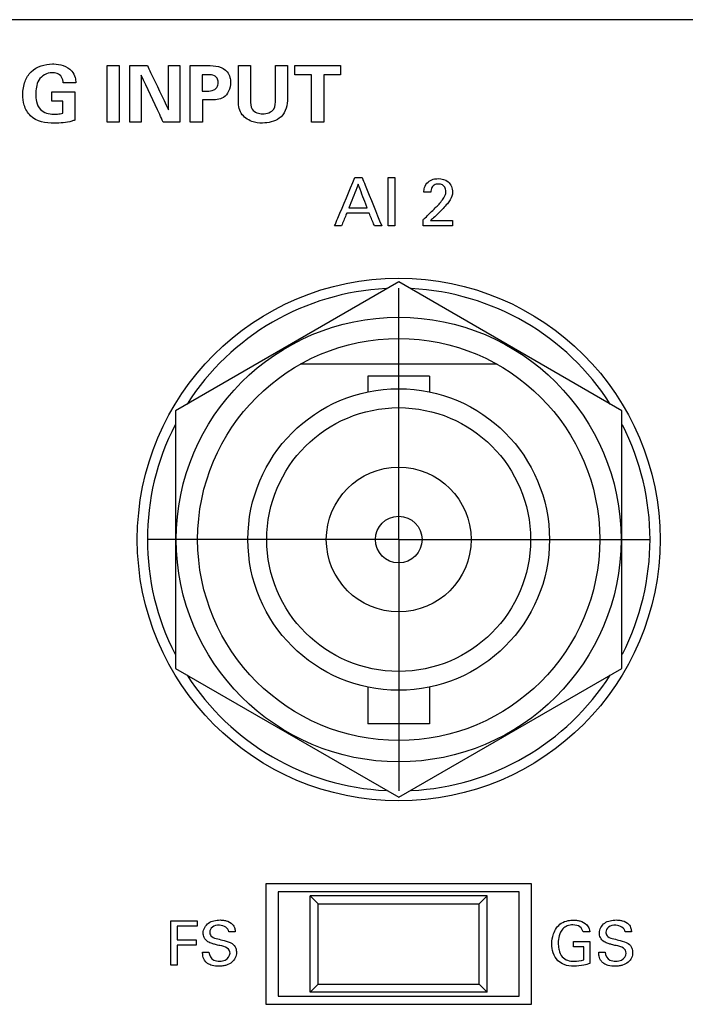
# Model space of a CAD drawing. Header units: inches. Extents: x 0 to 34, y 0 to 22.
# Tile 44 of 111: x 10.9 to 11.7, y 13 to 14.3. Entities that reach past the tile are written whole.
import ezdxf

# ---------------------------------------------------------------- set-up
doc = ezdxf.new("R2010")
doc.units = ezdxf.units.IN
doc.header["$LTSCALE"] = 1.87
doc.header["$MEASUREMENT"] = 0
doc.linetypes.add('CENTER', pattern=[0.6, 0.375, -0.075, 0.075, -0.075])
doc.layers.get('0').update_dxf_attribs({"linetype": 'CONTINUOUS'})
doc.layers.add('DATUMCURVES', color=7, linetype='CONTINUOUS')
doc.layers.add('DEFAULT_1', color=7, linetype='CENTER')

msp = doc.modelspace()

# ---------------------------------------------------------------- linework, layer by layer
at = {"color": 7, "linetype": 'CONTINUOUS'}
for p, q in [((11.336, 13.927), (11.0585, 13.7667)), ((11.6135, 13.7667), (11.336, 13.927)), ((11.4584, 13.8245), (11.2136, 13.8245)), ((11.2975, 13.8098), (11.2975, 13.79)), ((11.3745, 13.8098), (11.2975, 13.8098)), ((11.3745, 13.8098), (11.3745, 13.79)), ((11.0585, 13.7667), (11.0585, 13.4463)), ((11.6135, 13.4463), (11.6135, 13.7667)), ((11.0585, 13.4463), (11.336, 13.2861)), ((11.336, 13.2861), (11.6135, 13.4463)), ((11.2975, 13.423), (11.2975, 13.3773)), ((11.3745, 13.423), (11.3745, 13.3773)), ((11.3745, 13.3773), (11.2975, 13.3773)), ((11.171, 13.1785), (11.171, 13.0285)), ((11.501, 13.1785), (11.171, 13.1785)), ((11.501, 13.0285), (11.501, 13.1785)), ((11.186, 13.1685), (11.186, 13.0385)), ((11.486, 13.1685), (11.186, 13.1685)), ((11.226, 13.1635), (11.236, 13.1535)), ((11.226, 13.0435), (11.226, 13.1635)), ((11.446, 13.1635), (11.226, 13.1635)), ((11.436, 13.1535), (11.446, 13.1635)), ((11.446, 13.0435), (11.446, 13.1635)), ((11.486, 13.0385), (11.486, 13.1685)), ((11.236, 13.0535), (11.236, 13.1535)), ((11.236, 13.1535), (11.436, 13.1535)), ((11.436, 13.0535), (11.436, 13.1535)), ((11.226, 13.0435), (11.236, 13.0535)), ((11.236, 13.0535), (11.436, 13.0535)), ((11.436, 13.0535), (11.446, 13.0435)), ((11.446, 13.0435), (11.226, 13.0435)), ((11.171, 13.0285), (11.501, 13.0285)), ((11.186, 13.0385), (11.486, 13.0385))]:
    msp.add_line(p, q, dxfattribs=at)
for radius in [0.325, 0.2765, 0.25, 0.1875, 0.164, 0.09, 0.029]:
    msp.add_circle((11.336, 13.6065), radius, dxfattribs=at)
for start, end in [(92.8821, 147.3645), (32.6355, 87.1179), (152.8684, 207.1316), (332.8684, 27.1316), (212.6355, 267.1179), (272.8821, 327.3645)]:
    msp.add_arc((11.336, 13.6065), 0.3125, start, end, dxfattribs=at)
at = {"layer": 'DATUMCURVES', "color": 40, "linetype": 'CONTINUOUS'}
for points, knots in [([(8.8225, 14.253, 0.8645), (9.0183, 14.253, 0.8645), (10.2716, 14.253, 0.8645), (11.525, 14.253, 0.8645), (12.5825, 14.253, 0.8645)], [0, 0, 0, 0, 0.15625, 1, 1, 1, 1]), ([(10.9079, 14.1242, 0.8645), (10.8974, 14.1242, 0.8645), (10.8796, 14.1273, 0.8645), (10.8697, 14.1459, 0.8645), (10.8681, 14.1609, 0.8645), (10.8701, 14.1758, 0.8645), (10.8808, 14.1932, 0.8645), (10.8965, 14.198, 0.8645), (10.9065, 14.198, 0.8645), (10.907, 14.198, 0.8645)], [0, 0, 0, 0, 0.260073, 0.387073, 0.496285, 0.63518, 0.753427, 0.987589, 1, 1, 1, 1]), ([(10.907, 14.198, 0.8645), (10.9111, 14.1979, 0.8645), (10.9192, 14.1966, 0.8645), (10.9294, 14.1907, 0.8645), (10.934, 14.182, 0.8645), (10.9344, 14.1767, 0.8645), (10.9345, 14.1744, 0.8645)], [0, 0, 0, 0, 0.295758, 0.608711, 0.831337, 1, 1, 1, 1]), ([(10.9735, 14.1962, 0.8645), (10.9743, 14.1962, 0.8645), (10.9793, 14.1962, 0.8645), (10.9843, 14.1962, 0.8645), (10.9885, 14.1962, 0.8645)], [0, 0, 0, 0, 0.15625, 1, 1, 1, 1]), ([(10.9735, 14.1257, 0.8645), (10.9735, 14.1294, 0.8645), (10.9735, 14.1529, 0.8645), (10.9735, 14.1764, 0.8645), (10.9735, 14.1962, 0.8645)], [0, 0, 0, 0, 0.15625, 1, 1, 1, 1]), ([(10.9885, 14.1962, 0.8645), (10.9885, 14.1926, 0.8645), (10.9885, 14.1691, 0.8645), (10.9885, 14.1456, 0.8645), (10.9885, 14.1257, 0.8645)], [0, 0, 0, 0, 0.15625, 1, 1, 1, 1]), ([(11.0017, 14.196, 0.8645), (11.0028, 14.196, 0.8645), (11.0101, 14.196, 0.8645), (11.0173, 14.196, 0.8645), (11.0235, 14.196, 0.8645)], [0, 0, 0, 0, 0.15625, 1, 1, 1, 1]), ([(11.0017, 14.1257, 0.8645), (11.0017, 14.1294, 0.8645), (11.0017, 14.1528, 0.8645), (11.0017, 14.1763, 0.8645), (11.0017, 14.196, 0.8645)], [0, 0, 0, 0, 0.15625, 1, 1, 1, 1]), ([(11.0235, 14.196, 0.8645), (11.0248, 14.1931, 0.8645), (11.0336, 14.1747, 0.8645), (11.0424, 14.1563, 0.8645), (11.0498, 14.1407, 0.8645)], [0, 0, 0, 0, 0.15625, 1, 1, 1, 1]), ([(11.0498, 14.1407, 0.8645), (11.0498, 14.1436, 0.8645), (11.0498, 14.162, 0.8645), (11.0498, 14.1805, 0.8645), (11.0498, 14.196, 0.8645)], [0, 0, 0, 0, 0.15625, 1, 1, 1, 1]), ([(11.0638, 14.196, 0.8645), (11.0638, 14.1924, 0.8645), (11.0638, 14.1689, 0.8645), (11.0638, 14.1455, 0.8645), (11.0638, 14.1257, 0.8645)], [0, 0, 0, 0, 0.15625, 1, 1, 1, 1]), ([(11.0766, 14.1958, 0.8645), (11.0778, 14.1958, 0.8645), (11.085, 14.1958, 0.8645), (11.0922, 14.1958, 0.8645), (11.0983, 14.1958, 0.8645)], [0, 0, 0, 0, 0.15625, 1, 1, 1, 1]), ([(11.0766, 14.1257, 0.8645), (11.0766, 14.1294, 0.8645), (11.0766, 14.1528, 0.8645), (11.0766, 14.1761, 0.8645), (11.0766, 14.1958, 0.8645)], [0, 0, 0, 0, 0.15625, 1, 1, 1, 1]), ([(11.0983, 14.1958, 0.8645), (11.1029, 14.1958, 0.8645), (11.1118, 14.1959, 0.8645), (11.1225, 14.19, 0.8645), (11.1265, 14.1818, 0.8645), (11.1274, 14.1734, 0.8645), (11.1256, 14.164, 0.8645), (11.1172, 14.1537, 0.8645), (11.1075, 14.1531, 0.8645), (11.1021, 14.1531, 0.8645)], [0, 0, 0, 0, 0.177804, 0.337103, 0.436449, 0.51707, 0.662112, 0.791025, 1, 1, 1, 1]), ([(11.1367, 14.1538, 0.8645), (11.1367, 14.156, 0.8645), (11.1367, 14.17, 0.8645), (11.1367, 14.184, 0.8645), (11.1367, 14.1958, 0.8645)], [0, 0, 0, 0, 0.15625, 1, 1, 1, 1]), ([(11.1367, 14.1958, 0.8645), (11.1375, 14.1958, 0.8645), (11.1425, 14.1958, 0.8645), (11.1475, 14.1958, 0.8645), (11.1518, 14.1958, 0.8645)], [0, 0, 0, 0, 0.15625, 1, 1, 1, 1]), ([(11.1518, 14.1958, 0.8645), (11.1518, 14.1936, 0.8645), (11.1518, 14.1793, 0.8645), (11.1518, 14.1651, 0.8645), (11.1518, 14.1531, 0.8645)], [0, 0, 0, 0, 0.15625, 1, 1, 1, 1]), ([(11.1829, 14.1538, 0.8645), (11.1829, 14.156, 0.8645), (11.1829, 14.17, 0.8645), (11.1829, 14.184, 0.8645), (11.1829, 14.1958, 0.8645)], [0, 0, 0, 0, 0.15625, 1, 1, 1, 1]), ([(11.1829, 14.1958, 0.8645), (11.1837, 14.1958, 0.8645), (11.1886, 14.1958, 0.8645), (11.1934, 14.1958, 0.8645), (11.1976, 14.1958, 0.8645)], [0, 0, 0, 0, 0.15625, 1, 1, 1, 1]), ([(11.1976, 14.1958, 0.8645), (11.1976, 14.1935, 0.8645), (11.1976, 14.1789, 0.8645), (11.1976, 14.1643, 0.8645), (11.1976, 14.152, 0.8645)], [0, 0, 0, 0, 0.15625, 1, 1, 1, 1]), ([(11.2067, 14.196, 0.8645), (11.2097, 14.196, 0.8645), (11.2287, 14.196, 0.8645), (11.2477, 14.196, 0.8645), (11.2637, 14.196, 0.8645)], [0, 0, 0, 0, 0.15625, 1, 1, 1, 1]), ([(10.9051, 14.187, 0.8645), (10.8988, 14.187, 0.8645), (10.8886, 14.1813, 0.8645), (10.8852, 14.1691, 0.8645), (10.8844, 14.1601, 0.8645), (10.8852, 14.1505, 0.8645), (10.8904, 14.1383, 0.8645), (10.9011, 14.1354, 0.8645), (10.907, 14.1354, 0.8645)], [0, 0, 0, 0, 0.25565, 0.378813, 0.496177, 0.619158, 0.76456, 1, 1, 1, 1]), ([(10.9188, 14.1744, 0.8645), (10.9187, 14.1769, 0.8645), (10.9177, 14.182, 0.8645), (10.9117, 14.1865, 0.8645), (10.9072, 14.187, 0.8645), (10.9051, 14.187, 0.8645)], [0, 0, 0, 0, 0.354875, 0.705728, 1, 1, 1, 1]), ([(11.0431, 14.1257, 0.8645), (11.0417, 14.1288, 0.8645), (11.0326, 14.1482, 0.8645), (11.0235, 14.1677, 0.8645), (11.0159, 14.1841, 0.8645)], [0, 0, 0, 0, 0.15625, 1, 1, 1, 1]), ([(11.0159, 14.1841, 0.8645), (11.0159, 14.181, 0.8645), (11.0159, 14.1616, 0.8645), (11.0159, 14.1421, 0.8645), (11.0159, 14.1257, 0.8645)], [0, 0, 0, 0, 0.15625, 1, 1, 1, 1]), ([(11.0915, 14.1845, 0.8645), (11.0915, 14.1834, 0.8645), (11.0915, 14.1767, 0.8645), (11.0915, 14.1699, 0.8645), (11.0915, 14.1642, 0.8645)], [0, 0, 0, 0, 0.15625, 1, 1, 1, 1]), ([(11.0975, 14.1642, 0.8645), (11.1005, 14.1642, 0.8645), (11.1053, 14.1643, 0.8645), (11.1108, 14.1689, 0.8645), (11.1118, 14.1747, 0.8645), (11.1109, 14.1803, 0.8645), (11.106, 14.1844, 0.8645), (11.1017, 14.1845, 0.8645), (11.0991, 14.1845, 0.8645)], [0, 0, 0, 0, 0.234171, 0.361588, 0.529363, 0.678846, 0.792363, 1, 1, 1, 1]), ([(11.2276, 14.1844, 0.8645), (11.2265, 14.1844, 0.8645), (11.2196, 14.1844, 0.8645), (11.2126, 14.1844, 0.8645), (11.2067, 14.1844, 0.8645)], [0, 0, 0, 0, 0.15625, 1, 1, 1, 1]), ([(11.2276, 14.1257, 0.8645), (11.2276, 14.1288, 0.8645), (11.2276, 14.1483, 0.8645), (11.2276, 14.1679, 0.8645), (11.2276, 14.1844, 0.8645)], [0, 0, 0, 0, 0.15625, 1, 1, 1, 1]), ([(11.2637, 14.1844, 0.8645), (11.2626, 14.1844, 0.8645), (11.2556, 14.1844, 0.8645), (11.2487, 14.1844, 0.8645), (11.2428, 14.1844, 0.8645)], [0, 0, 0, 0, 0.15625, 1, 1, 1, 1]), ([(11.2428, 14.1844, 0.8645), (11.2428, 14.1813, 0.8645), (11.2428, 14.1618, 0.8645), (11.2428, 14.1422, 0.8645), (11.2428, 14.1257, 0.8645)], [0, 0, 0, 0, 0.15625, 1, 1, 1, 1]), ([(10.9345, 14.1744, 0.8645), (10.9337, 14.1744, 0.8645), (10.9285, 14.1744, 0.8645), (10.9232, 14.1744, 0.8645), (10.9188, 14.1744, 0.8645)], [0, 0, 0, 0, 0.15625, 1, 1, 1, 1]), ([(10.9048, 14.1632, 0.8645), (10.9063, 14.1632, 0.8645), (10.9159, 14.1632, 0.8645), (10.9255, 14.1632, 0.8645), (10.9335, 14.1632, 0.8645)], [0, 0, 0, 0, 0.15625, 1, 1, 1, 1]), ([(10.9335, 14.1632, 0.8645), (10.9335, 14.1613, 0.8645), (10.9335, 14.1496, 0.8645), (10.9335, 14.1379, 0.8645), (10.9335, 14.1281, 0.8645)], [0, 0, 0, 0, 0.15625, 1, 1, 1, 1]), ([(10.9185, 14.1367, 0.8645), (10.9185, 14.1375, 0.8645), (10.9185, 14.1424, 0.8645), (10.9185, 14.1473, 0.8645), (10.9185, 14.1515, 0.8645)], [0, 0, 0, 0, 0.15625, 1, 1, 1, 1]), ([(11.0919, 14.1531, 0.8645), (11.0919, 14.1516, 0.8645), (11.0919, 14.1425, 0.8645), (11.0919, 14.1334, 0.8645), (11.0919, 14.1257, 0.8645)], [0, 0, 0, 0, 0.15625, 1, 1, 1, 1]), ([(11.1976, 14.152, 0.8645), (11.1976, 14.144, 0.8645), (11.1921, 14.1312, 0.8645), (11.1777, 14.1253, 0.8645), (11.1659, 14.1239, 0.8645), (11.1522, 14.1256, 0.8645), (11.1406, 14.1337, 0.8645), (11.1367, 14.1448, 0.8645), (11.1367, 14.1508, 0.8645), (11.1367, 14.1538, 0.8645)], [0, 0, 0, 0, 0.255118, 0.371964, 0.488298, 0.632862, 0.809006, 0.902758, 1, 1, 1, 1]), ([(11.1518, 14.1531, 0.8645), (11.1518, 14.1491, 0.8645), (11.1518, 14.1392, 0.8645), (11.1623, 14.1358, 0.8645), (11.167, 14.1358, 0.8645)], [0, 0, 0, 0, 0.449639, 1, 1, 1, 1]), ([(11.167, 14.1358, 0.8645), (11.172, 14.1358, 0.8645), (11.1828, 14.1395, 0.8645), (11.1829, 14.1498, 0.8645), (11.1829, 14.1538, 0.8645)], [0, 0, 0, 0, 0.550982, 1, 1, 1, 1]), ([(10.907, 14.1354, 0.8645), (10.9085, 14.1354, 0.8645), (10.9124, 14.1354, 0.8645), (10.9162, 14.1361, 0.8645), (10.9185, 14.1367, 0.8645)], [0, 0, 0, 0, 0.400598, 1, 1, 1, 1]), ([(10.9335, 14.1281, 0.8645), (10.9322, 14.1276, 0.8645), (10.924, 14.1249, 0.8645), (10.9152, 14.1242, 0.8645), (10.9079, 14.1242, 0.8645)], [0, 0, 0, 0, 0.156099, 1, 1, 1, 1]), ([(10.9885, 14.1257, 0.8645), (10.9878, 14.1257, 0.8645), (10.9827, 14.1257, 0.8645), (10.9777, 14.1257, 0.8645), (10.9735, 14.1257, 0.8645)], [0, 0, 0, 0, 0.15625, 1, 1, 1, 1]), ([(11.0159, 14.1257, 0.8645), (11.0151, 14.1257, 0.8645), (11.0104, 14.1257, 0.8645), (11.0057, 14.1257, 0.8645), (11.0017, 14.1257, 0.8645)], [0, 0, 0, 0, 0.15625, 1, 1, 1, 1]), ([(11.0638, 14.1257, 0.8645), (11.0627, 14.1257, 0.8645), (11.0558, 14.1257, 0.8645), (11.0489, 14.1257, 0.8645), (11.0431, 14.1257, 0.8645)], [0, 0, 0, 0, 0.15625, 1, 1, 1, 1]), ([(11.0919, 14.1257, 0.8645), (11.0911, 14.1257, 0.8645), (11.086, 14.1257, 0.8645), (11.0809, 14.1257, 0.8645), (11.0766, 14.1257, 0.8645)], [0, 0, 0, 0, 0.15625, 1, 1, 1, 1]), ([(11.2428, 14.1257, 0.8645), (11.242, 14.1257, 0.8645), (11.2369, 14.1257, 0.8645), (11.2319, 14.1257, 0.8645), (11.2276, 14.1257, 0.8645)], [0, 0, 0, 0, 0.15625, 1, 1, 1, 1]), ([(11.2563, 13.9965, 0.8645), (11.2576, 13.9997, 0.8645), (11.2661, 14.0197, 0.8645), (11.2745, 14.0398, 0.8645), (11.2816, 14.0567, 0.8645)], [0, 0, 0, 0, 0.15625, 1, 1, 1, 1]), ([(11.2905, 14.0567, 0.8645), (11.2918, 14.0536, 0.8645), (11.2999, 14.0335, 0.8645), (11.308, 14.0134, 0.8645), (11.3149, 13.9965, 0.8645)], [0, 0, 0, 0, 0.15625, 1, 1, 1, 1]), ([(11.323, 13.9965, 0.8645), (11.323, 13.9997, 0.8645), (11.323, 14.0197, 0.8645), (11.323, 14.0398, 0.8645), (11.323, 14.0567, 0.8645)], [0, 0, 0, 0, 0.15625, 1, 1, 1, 1]), ([(11.3314, 14.0567, 0.8645), (11.3314, 14.0536, 0.8645), (11.3314, 14.0335, 0.8645), (11.3314, 14.0134, 0.8645), (11.3314, 13.9965, 0.8645)], [0, 0, 0, 0, 0.15625, 1, 1, 1, 1]), ([(11.2857, 14.0484, 0.8645), (11.2851, 14.0469, 0.8645), (11.2812, 14.0371, 0.8645), (11.2773, 14.0272, 0.8645), (11.274, 14.0189, 0.8645)], [0, 0, 0, 0, 0.15625, 1, 1, 1, 1]), ([(11.2968, 14.0189, 0.8645), (11.2962, 14.0205, 0.8645), (11.2925, 14.0303, 0.8645), (11.2888, 14.0401, 0.8645), (11.2857, 14.0484, 0.8645)], [0, 0, 0, 0, 0.15625, 1, 1, 1, 1]), ([(11.3673, 14.0384, 0.8645), (11.3674, 14.0404, 0.8645), (11.3678, 14.0451, 0.8645), (11.3719, 14.0514, 0.8645), (11.3786, 14.0548, 0.8645), (11.3873, 14.0558, 0.8645), (11.3992, 14.0531, 0.8645), (11.403, 14.0432, 0.8645), (11.403, 14.0384, 0.8645)], [0, 0, 0, 0, 0.10707, 0.258378, 0.390775, 0.504273, 0.739359, 1, 1, 1, 1]), ([(11.3788, 14.0463, 0.8645), (11.3782, 14.0457, 0.8645), (11.3764, 14.0434, 0.8645), (11.376, 14.0404, 0.8645), (11.376, 14.0384, 0.8645)], [0, 0, 0, 0, 0.290192, 1, 1, 1, 1]), ([(11.3815, 14.0189, 0.8645), (11.3847, 14.022, 0.8645), (11.3893, 14.0269, 0.8645), (11.3939, 14.0338, 0.8645), (11.3951, 14.0395, 0.8645), (11.394, 14.0445, 0.8645), (11.3902, 14.0481, 0.8645), (11.3853, 14.0488, 0.8645), (11.3811, 14.0481, 0.8645), (11.3792, 14.0466, 0.8645), (11.3788, 14.0463, 0.8645)], [0, 0, 0, 0, 0.28651, 0.428539, 0.528289, 0.65656, 0.738126, 0.846356, 0.964974, 1, 1, 1, 1]), ([(11.403, 14.0384, 0.8645), (11.403, 14.0352, 0.8645), (11.401, 14.0298, 0.8645), (11.3978, 14.0257, 0.8645), (11.3965, 14.024, 0.8645)], [0, 0, 0, 0, 0.609672, 1, 1, 1, 1]), ([(11.2714, 14.0122, 0.8645), (11.271, 14.0114, 0.8645), (11.2689, 14.0062, 0.8645), (11.2667, 14.0009, 0.8645), (11.2649, 13.9965, 0.8645)], [0, 0, 0, 0, 0.15625, 1, 1, 1, 1]), ([(11.2993, 14.0122, 0.8645), (11.2978, 14.0122, 0.8645), (11.2885, 14.0122, 0.8645), (11.2792, 14.0122, 0.8645), (11.2714, 14.0122, 0.8645)], [0, 0, 0, 0, 0.15625, 1, 1, 1, 1]), ([(11.274, 14.0189, 0.8645), (11.2752, 14.0189, 0.8645), (11.2828, 14.0189, 0.8645), (11.2904, 14.0189, 0.8645), (11.2968, 14.0189, 0.8645)], [0, 0, 0, 0, 0.15625, 1, 1, 1, 1]), ([(11.3058, 13.9965, 0.8645), (11.3055, 13.9973, 0.8645), (11.3033, 14.0026, 0.8645), (11.3011, 14.0078, 0.8645), (11.2993, 14.0122, 0.8645)], [0, 0, 0, 0, 0.15625, 1, 1, 1, 1]), ([(11.3665, 14.0041, 0.8645), (11.3672, 14.0049, 0.8645), (11.3723, 14.0098, 0.8645), (11.3773, 14.0148, 0.8645), (11.3815, 14.0189, 0.8645)], [0, 0, 0, 0, 0.15625, 1, 1, 1, 1]), ([(11.4031, 13.9965, 0.8645), (11.4012, 13.9965, 0.8645), (11.389, 13.9965, 0.8645), (11.3768, 13.9965, 0.8645), (11.3665, 13.9965, 0.8645)], [0, 0, 0, 0, 0.15625, 1, 1, 1, 1]), ([(11.3757, 14.0031, 0.8645), (11.3771, 14.0031, 0.8645), (11.3863, 14.0031, 0.8645), (11.3954, 14.0031, 0.8645), (11.4031, 14.0031, 0.8645)], [0, 0, 0, 0, 0.15625, 1, 1, 1, 1]), ([(11.0527, 13.1323, 0.8645), (11.0544, 13.1323, 0.8645), (11.0653, 13.1323, 0.8645), (11.0763, 13.1323, 0.8645), (11.0855, 13.1323, 0.8645)], [0, 0, 0, 0, 0.15625, 1, 1, 1, 1]), ([(11.0527, 13.0772, 0.8645), (11.0527, 13.08, 0.8645), (11.0527, 13.0984, 0.8645), (11.0527, 13.1168, 0.8645), (11.0527, 13.1323, 0.8645)], [0, 0, 0, 0, 0.15625, 1, 1, 1, 1]), ([(11.1263, 13.0922, 0.8645), (11.1263, 13.0946, 0.8645), (11.1227, 13.1002, 0.8645), (11.1149, 13.1011, 0.8645), (11.1086, 13.1028, 0.8645), (11.1035, 13.1041, 0.8645), (11.0981, 13.1061, 0.8645), (11.0937, 13.111, 0.8645), (11.0919, 13.12, 0.8645), (11.0971, 13.1293, 0.8645), (11.1063, 13.1328, 0.8645), (11.1133, 13.1336, 0.8645), (11.1177, 13.1332, 0.8645), (11.1196, 13.1329, 0.8645)], [0, 0, 0, 0, 0.089355, 0.210967, 0.281652, 0.334719, 0.408479, 0.494791, 0.567043, 0.74124, 0.832927, 0.929473, 1, 1, 1, 1]), ([(11.1249, 13.1186, 0.8645), (11.1246, 13.1233, 0.8645), (11.1147, 13.1284, 0.8645), (11.1042, 13.126, 0.8645), (11.1009, 13.1204, 0.8645), (11.101, 13.1178, 0.8645), (11.1011, 13.1176, 0.8645)], [0, 0, 0, 0, 0.458049, 0.755101, 0.988313, 1, 1, 1, 1]), ([(11.1196, 13.1329, 0.8645), (11.1202, 13.1328, 0.8645), (11.1238, 13.1319, 0.8645), (11.1292, 13.1293, 0.8645), (11.1324, 13.1234, 0.8645), (11.1327, 13.12, 0.8645), (11.1328, 13.1186, 0.8645)], [0, 0, 0, 0, 0.088559, 0.522999, 0.796257, 1, 1, 1, 1]), ([(11.5264, 13.1038, 0.8645), (11.5264, 13.1079, 0.8645), (11.5278, 13.1176, 0.8645), (11.5354, 13.1291, 0.8645), (11.546, 13.1328, 0.8645), (11.5525, 13.1333, 0.8645), (11.5574, 13.1331, 0.8645), (11.5632, 13.1321, 0.8645), (11.5693, 13.1288, 0.8645), (11.573, 13.1231, 0.8645), (11.5734, 13.1199, 0.8645), (11.5735, 13.1186, 0.8645)], [0, 0, 0, 0, 0.170715, 0.40006, 0.528657, 0.621315, 0.671705, 0.730163, 0.866047, 0.945297, 1, 1, 1, 1]), ([(11.5652, 13.1186, 0.8645), (11.5648, 13.121, 0.8645), (11.5616, 13.1262, 0.8645), (11.5533, 13.1276, 0.8645), (11.5457, 13.1267, 0.8645), (11.5389, 13.1221, 0.8645), (11.5351, 13.1141, 0.8645), (11.5341, 13.1053, 0.8645), (11.5346, 13.0999, 0.8645), (11.5351, 13.0974, 0.8645)], [0, 0, 0, 0, 0.128922, 0.289469, 0.416764, 0.531178, 0.710417, 0.867979, 1, 1, 1, 1]), ([(11.6189, 13.0922, 0.8645), (11.6189, 13.0946, 0.8645), (11.6154, 13.1002, 0.8645), (11.6075, 13.1011, 0.8645), (11.6012, 13.1028, 0.8645), (11.5961, 13.1041, 0.8645), (11.5908, 13.1061, 0.8645), (11.5864, 13.111, 0.8645), (11.5846, 13.12, 0.8645), (11.5898, 13.1293, 0.8645), (11.599, 13.1328, 0.8645), (11.6059, 13.1336, 0.8645), (11.6103, 13.1332, 0.8645), (11.6122, 13.1329, 0.8645)], [0, 0, 0, 0, 0.089348, 0.210895, 0.281581, 0.334649, 0.408409, 0.494762, 0.567016, 0.741232, 0.832942, 0.9295, 1, 1, 1, 1]), ([(11.6175, 13.1186, 0.8645), (11.6172, 13.1233, 0.8645), (11.6073, 13.1284, 0.8645), (11.5968, 13.126, 0.8645), (11.5936, 13.1204, 0.8645), (11.5937, 13.1178, 0.8645), (11.5937, 13.1176, 0.8645)], [0, 0, 0, 0, 0.458035, 0.755042, 0.988312, 1, 1, 1, 1]), ([(11.6122, 13.1329, 0.8645), (11.6128, 13.1328, 0.8645), (11.6165, 13.1319, 0.8645), (11.6219, 13.1293, 0.8645), (11.6251, 13.1234, 0.8645), (11.6253, 13.12, 0.8645), (11.6254, 13.1186, 0.8645)], [0, 0, 0, 0, 0.088533, 0.522852, 0.796215, 1, 1, 1, 1]), ([(11.0855, 13.1258, 0.8645), (11.0842, 13.1258, 0.8645), (11.0759, 13.1258, 0.8645), (11.0675, 13.1258, 0.8645), (11.0605, 13.1258, 0.8645)], [0, 0, 0, 0, 0.15625, 1, 1, 1, 1]), ([(11.0605, 13.1258, 0.8645), (11.0605, 13.1249, 0.8645), (11.0605, 13.1192, 0.8645), (11.0605, 13.1135, 0.8645), (11.0605, 13.1086, 0.8645)], [0, 0, 0, 0, 0.15625, 1, 1, 1, 1]), ([(11.1011, 13.1176, 0.8645), (11.1012, 13.1158, 0.8645), (11.1035, 13.1112, 0.8645), (11.1084, 13.1105, 0.8645), (11.111, 13.1098, 0.8645)], [0, 0, 0, 0, 0.406292, 1, 1, 1, 1]), ([(11.5937, 13.1176, 0.8645), (11.5938, 13.1158, 0.8645), (11.5961, 13.1112, 0.8645), (11.601, 13.1105, 0.8645), (11.6036, 13.1098, 0.8645)], [0, 0, 0, 0, 0.406315, 1, 1, 1, 1]), ([(11.0605, 13.1086, 0.8645), (11.0617, 13.1086, 0.8645), (11.0696, 13.1086, 0.8645), (11.0774, 13.1086, 0.8645), (11.0841, 13.1086, 0.8645)], [0, 0, 0, 0, 0.15625, 1, 1, 1, 1]), ([(11.0841, 13.1022, 0.8645), (11.0828, 13.1022, 0.8645), (11.075, 13.1022, 0.8645), (11.0671, 13.1022, 0.8645), (11.0605, 13.1022, 0.8645)], [0, 0, 0, 0, 0.15625, 1, 1, 1, 1]), ([(11.0605, 13.1022, 0.8645), (11.0605, 13.1009, 0.8645), (11.0605, 13.0925, 0.8645), (11.0605, 13.0842, 0.8645), (11.0605, 13.0772, 0.8645)], [0, 0, 0, 0, 0.15625, 1, 1, 1, 1]), ([(11.1288, 13.104, 0.8645), (11.1309, 13.1027, 0.8645), (11.1337, 13.099, 0.8645), (11.1344, 13.0936, 0.8645), (11.134, 13.0895, 0.8645), (11.1326, 13.0851, 0.8645), (11.1288, 13.0802, 0.8645), (11.1229, 13.0773, 0.8645), (11.1173, 13.076, 0.8645), (11.1113, 13.0757, 0.8645), (11.1048, 13.0763, 0.8645), (11.1001, 13.0783, 0.8645), (11.0984, 13.0794, 0.8645)], [0, 0, 0, 0, 0.128911, 0.217512, 0.278519, 0.3373, 0.4549, 0.587213, 0.663947, 0.749704, 0.896414, 1, 1, 1, 1]), ([(11.111, 13.1098, 0.8645), (11.1136, 13.1092, 0.8645), (11.1196, 13.1076, 0.8645), (11.1258, 13.106, 0.8645), (11.1288, 13.104, 0.8645)], [0, 0, 0, 0, 0.433463, 1, 1, 1, 1]), ([(11.5737, 13.0793, 0.8645), (11.5713, 13.0785, 0.8645), (11.5648, 13.0766, 0.8645), (11.554, 13.0755, 0.8645), (11.5425, 13.0767, 0.8645), (11.533, 13.0827, 0.8645), (11.5274, 13.0923, 0.8645), (11.5264, 13.1, 0.8645), (11.5264, 13.1038, 0.8645)], [0, 0, 0, 0, 0.120758, 0.310242, 0.50445, 0.645812, 0.821225, 1, 1, 1, 1]), ([(11.5535, 13.1065, 0.8645), (11.5545, 13.1065, 0.8645), (11.5613, 13.1065, 0.8645), (11.568, 13.1065, 0.8645), (11.5737, 13.1065, 0.8645)], [0, 0, 0, 0, 0.15625, 1, 1, 1, 1]), ([(11.5737, 13.1065, 0.8645), (11.5737, 13.1051, 0.8645), (11.5737, 13.096, 0.8645), (11.5737, 13.0869, 0.8645), (11.5737, 13.0793, 0.8645)], [0, 0, 0, 0, 0.15625, 1, 1, 1, 1]), ([(11.6214, 13.104, 0.8645), (11.6235, 13.1027, 0.8645), (11.6263, 13.099, 0.8645), (11.6271, 13.0936, 0.8645), (11.6267, 13.0895, 0.8645), (11.6253, 13.0851, 0.8645), (11.6214, 13.0802, 0.8645), (11.6156, 13.0773, 0.8645), (11.61, 13.076, 0.8645), (11.6039, 13.0757, 0.8645), (11.5974, 13.0763, 0.8645), (11.5927, 13.0783, 0.8645), (11.591, 13.0794, 0.8645)], [0, 0, 0, 0, 0.128869, 0.217473, 0.278476, 0.337258, 0.454868, 0.587183, 0.663902, 0.749628, 0.89642, 1, 1, 1, 1]), ([(11.6036, 13.1098, 0.8645), (11.6062, 13.1092, 0.8645), (11.6122, 13.1076, 0.8645), (11.6184, 13.106, 0.8645), (11.6214, 13.104, 0.8645)], [0, 0, 0, 0, 0.433488, 1, 1, 1, 1]), ([(11.0984, 13.0794, 0.8645), (11.0972, 13.0802, 0.8645), (11.0945, 13.0826, 0.8645), (11.0924, 13.0876, 0.8645), (11.0922, 13.0916, 0.8645), (11.0922, 13.0933, 0.8645)], [0, 0, 0, 0, 0.255041, 0.678849, 1, 1, 1, 1]), ([(11.1001, 13.0933, 0.8645), (11.1003, 13.0895, 0.8645), (11.1042, 13.0824, 0.8645), (11.1109, 13.0823, 0.8645), (11.1134, 13.0823, 0.8645)], [0, 0, 0, 0, 0.603146, 1, 1, 1, 1]), ([(11.1134, 13.0823, 0.8645), (11.1157, 13.0823, 0.8645), (11.1217, 13.0827, 0.8645), (11.1263, 13.0887, 0.8645), (11.1263, 13.0922, 0.8645)], [0, 0, 0, 0, 0.395812, 1, 1, 1, 1]), ([(11.5351, 13.0974, 0.8645), (11.5352, 13.097, 0.8645), (11.536, 13.0934, 0.8645), (11.5383, 13.0873, 0.8645), (11.546, 13.0826, 0.8645), (11.5554, 13.0816, 0.8645), (11.5622, 13.0826, 0.8645), (11.5661, 13.0838, 0.8645)], [0, 0, 0, 0, 0.03179, 0.278472, 0.480381, 0.689, 1, 1, 1, 1]), ([(11.5661, 13.0838, 0.8645), (11.5661, 13.0846, 0.8645), (11.5661, 13.0901, 0.8645), (11.5661, 13.0955, 0.8645), (11.5661, 13.1001, 0.8645)], [0, 0, 0, 0, 0.15625, 1, 1, 1, 1]), ([(11.591, 13.0794, 0.8645), (11.5899, 13.0802, 0.8645), (11.5872, 13.0826, 0.8645), (11.585, 13.0876, 0.8645), (11.5848, 13.0916, 0.8645), (11.5848, 13.0933, 0.8645)], [0, 0, 0, 0, 0.255052, 0.678822, 1, 1, 1, 1]), ([(11.5927, 13.0933, 0.8645), (11.5929, 13.0895, 0.8645), (11.5968, 13.0824, 0.8645), (11.6035, 13.0823, 0.8645), (11.606, 13.0823, 0.8645)], [0, 0, 0, 0, 0.602967, 1, 1, 1, 1]), ([(11.606, 13.0823, 0.8645), (11.6084, 13.0823, 0.8645), (11.6144, 13.0827, 0.8645), (11.6189, 13.0887, 0.8645), (11.6189, 13.0922, 0.8645)], [0, 0, 0, 0, 0.395713, 1, 1, 1, 1])]:
    msp.add_open_spline(points, degree=3, knots=knots, dxfattribs=at)
for points in [[(11.0498, 14.196, 0.8645), (11.0545, 14.196, 0.8645), (11.0591, 14.196, 0.8645), (11.0638, 14.196, 0.8645)], [(11.2067, 14.1844, 0.8645), (11.2067, 14.1883, 0.8645), (11.2067, 14.1921, 0.8645), (11.2067, 14.196, 0.8645)], [(11.2637, 14.196, 0.8645), (11.2637, 14.1921, 0.8645), (11.2637, 14.1883, 0.8645), (11.2637, 14.1844, 0.8645)], [(11.0991, 14.1845, 0.8645), (11.0966, 14.1845, 0.8645), (11.094, 14.1845, 0.8645), (11.0915, 14.1845, 0.8645)], [(10.9048, 14.1515, 0.8645), (10.9048, 14.1554, 0.8645), (10.9048, 14.1593, 0.8645), (10.9048, 14.1632, 0.8645)], [(11.0915, 14.1642, 0.8645), (11.0935, 14.1642, 0.8645), (11.0955, 14.1642, 0.8645), (11.0975, 14.1642, 0.8645)], [(10.9185, 14.1515, 0.8645), (10.9139, 14.1515, 0.8645), (10.9094, 14.1515, 0.8645), (10.9048, 14.1515, 0.8645)], [(11.1021, 14.1531, 0.8645), (11.0987, 14.1531, 0.8645), (11.0953, 14.1531, 0.8645), (11.0919, 14.1531, 0.8645)], [(11.2816, 14.0567, 0.8645), (11.2846, 14.0567, 0.8645), (11.2876, 14.0567, 0.8645), (11.2905, 14.0567, 0.8645)], [(11.323, 14.0567, 0.8645), (11.3258, 14.0567, 0.8645), (11.3286, 14.0567, 0.8645), (11.3314, 14.0567, 0.8645)], [(11.376, 14.0384, 0.8645), (11.3731, 14.0384, 0.8645), (11.3702, 14.0384, 0.8645), (11.3673, 14.0384, 0.8645)], [(11.3965, 14.024, 0.8645), (11.3932, 14.02, 0.8645), (11.3895, 14.0164, 0.8645), (11.3858, 14.0127, 0.8645)], [(11.3858, 14.0127, 0.8645), (11.3824, 14.0095, 0.8645), (11.3791, 14.0063, 0.8645), (11.3757, 14.0031, 0.8645)], [(11.2649, 13.9965, 0.8645), (11.262, 13.9965, 0.8645), (11.2592, 13.9965, 0.8645), (11.2563, 13.9965, 0.8645)], [(11.3149, 13.9965, 0.8645), (11.3119, 13.9965, 0.8645), (11.3088, 13.9965, 0.8645), (11.3058, 13.9965, 0.8645)], [(11.3314, 13.9965, 0.8645), (11.3286, 13.9965, 0.8645), (11.3258, 13.9965, 0.8645), (11.323, 13.9965, 0.8645)], [(11.3665, 13.9965, 0.8645), (11.3665, 13.9991, 0.8645), (11.3665, 14.0016, 0.8645), (11.3665, 14.0041, 0.8645)], [(11.4031, 14.0031, 0.8645), (11.4031, 14.0009, 0.8645), (11.4031, 13.9987, 0.8645), (11.4031, 13.9965, 0.8645)], [(11.0855, 13.1323, 0.8645), (11.0855, 13.1301, 0.8645), (11.0855, 13.128, 0.8645), (11.0855, 13.1258, 0.8645)], [(11.1328, 13.1186, 0.8645), (11.1302, 13.1186, 0.8645), (11.1275, 13.1186, 0.8645), (11.1249, 13.1186, 0.8645)], [(11.5735, 13.1186, 0.8645), (11.5707, 13.1186, 0.8645), (11.5679, 13.1186, 0.8645), (11.5652, 13.1186, 0.8645)], [(11.6254, 13.1186, 0.8645), (11.6228, 13.1186, 0.8645), (11.6201, 13.1186, 0.8645), (11.6175, 13.1186, 0.8645)], [(11.0841, 13.1086, 0.8645), (11.0841, 13.1065, 0.8645), (11.0841, 13.1043, 0.8645), (11.0841, 13.1022, 0.8645)], [(11.5535, 13.1001, 0.8645), (11.5535, 13.1023, 0.8645), (11.5535, 13.1044, 0.8645), (11.5535, 13.1065, 0.8645)], [(11.0922, 13.0933, 0.8645), (11.0948, 13.0933, 0.8645), (11.0975, 13.0933, 0.8645), (11.1001, 13.0933, 0.8645)], [(11.5661, 13.1001, 0.8645), (11.5619, 13.1001, 0.8645), (11.5577, 13.1001, 0.8645), (11.5535, 13.1001, 0.8645)], [(11.5848, 13.0933, 0.8645), (11.5874, 13.0933, 0.8645), (11.5901, 13.0933, 0.8645), (11.5927, 13.0933, 0.8645)], [(11.0605, 13.0772, 0.8645), (11.0579, 13.0772, 0.8645), (11.0553, 13.0772, 0.8645), (11.0527, 13.0772, 0.8645)]]:
    msp.add_open_spline(points, degree=3, dxfattribs=at)
at = {"layer": 'DEFAULT_1', "color": 7, "linetype": 'CENTER'}
for q in [(11.336, 13.919), (11.0235, 13.6065), (11.336, 13.294), (11.6485, 13.6065)]:
    msp.add_line((11.336, 13.6065), q, dxfattribs=at)

doc.saveas('drawing.dxf')
